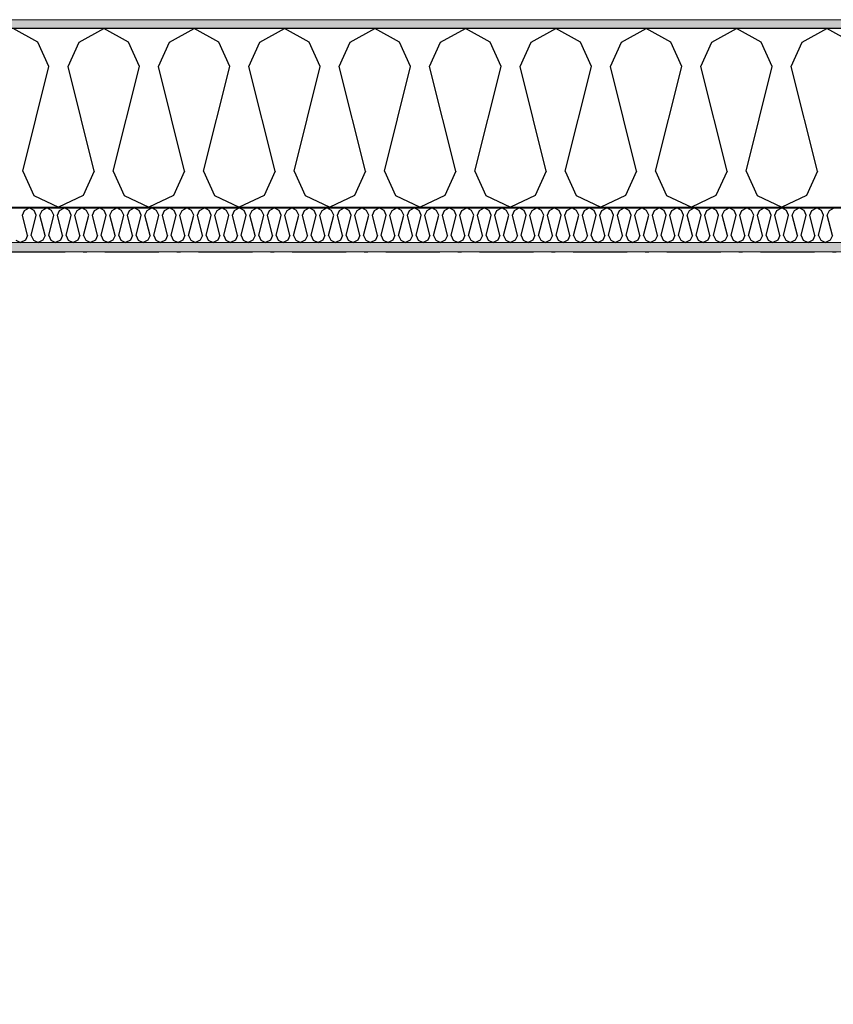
# Model space of a CAD drawing. Header units: millimetres. Extents: x -150 to 340869, y -1115 to 365939.
# Tile 64 of 193: x 296643 to 297772, y 357336 to 358703. Entities that reach past the tile are written whole.
import ezdxf
from ezdxf.enums import TextEntityAlignment as Align

# ---------------------------------------------------------------- set-up
doc = ezdxf.new("R2010")
doc.units = ezdxf.units.MM
doc.header["$LTSCALE"] = 0.5
doc.header["$MEASUREMENT"] = 0
for name, pattern in [('Akselinje', [1500, 1000, -200, 100, -200]), ('Over snittplan', [260, 150, -50, 10, -50]), ('PLINE', [0])]:
    doc.linetypes.add(name, pattern=pattern)
for name, color, linetype in [('232- Ikke-bærende yttervegger (Skravur)(Nye konstruksjoner)', 7, 'Continuous'), ('232- Ikke-bærende yttervegger(Nye konstruksjoner)', 7, 'Continuous'), ('255- Gulvoverflate(Nye konstruksjoner)', 7, 'Continuous'), ('26-- Yttertak(Nye konstruksjoner)', 7, 'Continuous'), ('82-- Modullinjer(Nye konstruksjoner)', 7, 'Continuous')]:
    doc.layers.add(name, color=color, linetype=linetype)
doc.layers.add('235- Utvendig kledning og overflate(Nye konstruksjoner)', color=7, linetype='Continuous', lineweight=0)
doc.layers.add('236- Innvendig kledning og overflate(Nye konstruksjoner)', color=7, linetype='Continuous', lineweight=0)
doc.styles.add('GENERATED_STYLE_4', font='arial.ttf')
pattern_1 = [(0, (0, 0), (0, 43.30127), [0, -25]), (0, (12.5, 21.65), (0, 43.30127), [0, -25])]

# ---------------------------------------------------------------- blocks, each defined once
blk = doc.blocks.new('*X25')
at = {"layer": '232- Ikke-bærende yttervegger (Skravur)(Nye konstruksjoner)', "linetype": 'PLINE'}
for p, q in [((296646.9, 358431.4), (296649.8, 358437.9)), ((296649.8, 358437.9), (296656.4, 358441.6)), ((296663.1, 358437.9), (296656.4, 358441.6)), ((296666, 358431.4), (296663.1, 358437.9)), ((296671.1, 358431.4), (296674.1, 358437.9)), ((296674.1, 358437.9), (296680.7, 358441.6)), ((296687.4, 358437.9), (296680.7, 358441.6)), ((296690.3, 358431.4), (296687.4, 358437.9)), ((296695.4, 358431.4), (296698.4, 358437.9)), ((296698.4, 358437.9), (296705, 358441.6)), ((296711.6, 358437.9), (296705, 358441.6)), ((296714.6, 358431.4), (296711.6, 358437.9)), ((296719.7, 358431.4), (296722.7, 358437.9)), ((296722.7, 358437.9), (296729.3, 358441.6)), ((296735.9, 358437.9), (296729.3, 358441.6)), ((296738.9, 358431.4), (296735.9, 358437.9)), ((296744, 358431.4), (296746.9, 358437.9)), ((296746.9, 358437.9), (296753.6, 358441.6)), ((296760.2, 358437.9), (296753.6, 358441.6)), ((296763.2, 358431.4), (296760.2, 358437.9)), ((296768.3, 358431.4), (296771.2, 358437.9)), ((296771.2, 358437.9), (296777.9, 358441.6)), ((296784.5, 358437.9), (296777.9, 358441.6)), ((296787.4, 358431.4), (296784.5, 358437.9)), ((296792.5, 358431.4), (296795.5, 358437.9)), ((296795.5, 358437.9), (296802.1, 358441.6)), ((296808.8, 358437.9), (296802.1, 358441.6)), ((296811.7, 358431.4), (296808.8, 358437.9)), ((296816.8, 358431.4), (296819.8, 358437.9)), ((296819.8, 358437.9), (296826.4, 358441.6)), ((296833, 358437.9), (296826.4, 358441.6)), ((296836, 358431.4), (296833, 358437.9)), ((296841.1, 358431.4), (296844.1, 358437.9)), ((296844.1, 358437.9), (296850.7, 358441.6)), ((296857.3, 358437.9), (296850.7, 358441.6)), ((296860.3, 358431.4), (296857.3, 358437.9)), ((296865.4, 358431.4), (296868.3, 358437.9)), ((296868.3, 358437.9), (296875, 358441.6)), ((296881.6, 358437.9), (296875, 358441.6)), ((296884.6, 358431.4), (296881.6, 358437.9)), ((296889.7, 358431.4), (296892.6, 358437.9)), ((296892.6, 358437.9), (296899.3, 358441.6)), ((296905.9, 358437.9), (296899.3, 358441.6)), ((296908.8, 358431.4), (296905.9, 358437.9)), ((296914, 358431.4), (296916.9, 358437.9)), ((296916.9, 358437.9), (296923.5, 358441.6)), ((296930.2, 358437.9), (296923.5, 358441.6)), ((296933.1, 358431.4), (296930.2, 358437.9)), ((296938.2, 358431.4), (296941.2, 358437.9)), ((296941.2, 358437.9), (296947.8, 358441.6)), ((296954.5, 358437.9), (296947.8, 358441.6)), ((296957.4, 358431.4), (296954.5, 358437.9)), ((296962.5, 358431.4), (296965.5, 358437.9)), ((296965.5, 358437.9), (296972.1, 358441.6)), ((296978.7, 358437.9), (296972.1, 358441.6)), ((296981.7, 358431.4), (296978.7, 358437.9)), ((296986.8, 358431.4), (296989.8, 358437.9)), ((296989.8, 358437.9), (296996.4, 358441.6)), ((297003, 358437.9), (296996.4, 358441.6)), ((297006, 358431.4), (297003, 358437.9)), ((297011.1, 358431.4), (297014, 358437.9)), ((297014, 358437.9), (297020.7, 358441.6)), ((297027.3, 358437.9), (297020.7, 358441.6)), ((297030.3, 358431.4), (297027.3, 358437.9)), ((297035.4, 358431.4), (297038.3, 358437.9)), ((297038.3, 358437.9), (297044.9, 358441.6)), ((297051.6, 358437.9), (297044.9, 358441.6)), ((297054.5, 358431.4), (297051.6, 358437.9)), ((297059.6, 358431.4), (297062.6, 358437.9)), ((297062.6, 358437.9), (297069.2, 358441.6)), ((297075.9, 358437.9), (297069.2, 358441.6)), ((297078.8, 358431.4), (297075.9, 358437.9)), ((297083.9, 358431.4), (297086.9, 358437.9)), ((297086.9, 358437.9), (297093.5, 358441.6)), ((297100.1, 358437.9), (297093.5, 358441.6)), ((297103.1, 358431.4), (297100.1, 358437.9)), ((297108.2, 358431.4), (297111.2, 358437.9)), ((297111.2, 358437.9), (297117.8, 358441.6)), ((297124.4, 358437.9), (297117.8, 358441.6)), ((297127.4, 358431.4), (297124.4, 358437.9)), ((297132.5, 358431.4), (297135.4, 358437.9)), ((297135.4, 358437.9), (297142.1, 358441.6)), ((297148.7, 358437.9), (297142.1, 358441.6)), ((297151.7, 358431.4), (297148.7, 358437.9)), ((297156.8, 358431.4), (297159.7, 358437.9)), ((297159.7, 358437.9), (297166.4, 358441.6)), ((297173, 358437.9), (297166.4, 358441.6)), ((297175.9, 358431.4), (297173, 358437.9)), ((297181, 358431.4), (297184, 358437.9)), ((297184, 358437.9), (297190.6, 358441.6)), ((297197.3, 358437.9), (297190.6, 358441.6)), ((297200.2, 358431.4), (297197.3, 358437.9)), ((297205.3, 358431.4), (297208.3, 358437.9)), ((297208.3, 358437.9), (297214.9, 358441.6)), ((297221.5, 358437.9), (297214.9, 358441.6)), ((297224.5, 358431.4), (297221.5, 358437.9)), ((297229.6, 358431.4), (297232.6, 358437.9)), ((297232.6, 358437.9), (297239.2, 358441.6)), ((297245.8, 358437.9), (297239.2, 358441.6)), ((297248.8, 358431.4), (297245.8, 358437.9)), ((297253.9, 358431.4), (297256.8, 358437.9)), ((297256.8, 358437.9), (297263.5, 358441.6)), ((297270.1, 358437.9), (297263.5, 358441.6)), ((297273.1, 358431.4), (297270.1, 358437.9)), ((297278.2, 358431.4), (297281.1, 358437.9)), ((297281.1, 358437.9), (297287.8, 358441.6)), ((297294.4, 358437.9), (297287.8, 358441.6)), ((297297.3, 358431.4), (297294.4, 358437.9)), ((297302.5, 358431.4), (297305.4, 358437.9)), ((297305.4, 358437.9), (297312, 358441.6)), ((297318.7, 358437.9), (297312, 358441.6)), ((297321.6, 358431.4), (297318.7, 358437.9)), ((297326.7, 358431.4), (297329.7, 358437.9)), ((297329.7, 358437.9), (297336.3, 358441.6)), ((297343, 358437.9), (297336.3, 358441.6)), ((297345.9, 358431.4), (297343, 358437.9)), ((297351, 358431.4), (297354, 358437.9)), ((297354, 358437.9), (297360.6, 358441.6)), ((297367.2, 358437.9), (297360.6, 358441.6)), ((297370.2, 358431.4), (297367.2, 358437.9)), ((297375.3, 358431.4), (297378.3, 358437.9)), ((297378.3, 358437.9), (297384.9, 358441.6)), ((297391.5, 358437.9), (297384.9, 358441.6)), ((297394.5, 358431.4), (297391.5, 358437.9)), ((297399.6, 358431.4), (297402.5, 358437.9)), ((297402.5, 358437.9), (297409.2, 358441.6)), ((297415.8, 358437.9), (297409.2, 358441.6)), ((297418.8, 358431.4), (297415.8, 358437.9)), ((297423.9, 358431.4), (297426.8, 358437.9)), ((297426.8, 358437.9), (297433.4, 358441.6)), ((297440.1, 358437.9), (297433.4, 358441.6)), ((297443, 358431.4), (297440.1, 358437.9)), ((297448.1, 358431.4), (297451.1, 358437.9)), ((297451.1, 358437.9), (297457.7, 358441.6)), ((297464.4, 358437.9), (297457.7, 358441.6)), ((297467.3, 358431.4), (297464.4, 358437.9)), ((297472.4, 358431.4), (297475.4, 358437.9)), ((297475.4, 358437.9), (297482, 358441.6)), ((297488.6, 358437.9), (297482, 358441.6)), ((297491.6, 358431.4), (297488.6, 358437.9)), ((297496.7, 358431.4), (297499.7, 358437.9)), ((297499.7, 358437.9), (297506.3, 358441.6)), ((297512.9, 358437.9), (297506.3, 358441.6)), ((297515.9, 358431.4), (297512.9, 358437.9)), ((297521, 358431.4), (297523.9, 358437.9)), ((297523.9, 358437.9), (297530.6, 358441.6)), ((297537.2, 358437.9), (297530.6, 358441.6)), ((297540.2, 358431.4), (297537.2, 358437.9)), ((297545.3, 358431.4), (297548.2, 358437.9)), ((297548.2, 358437.9), (297554.9, 358441.6)), ((297561.5, 358437.9), (297554.9, 358441.6)), ((297564.4, 358431.4), (297561.5, 358437.9)), ((297569.5, 358431.4), (297572.5, 358437.9)), ((297572.5, 358437.9), (297579.1, 358441.6)), ((297585.8, 358437.9), (297579.1, 358441.6)), ((297588.7, 358431.4), (297585.8, 358437.9)), ((297593.8, 358431.4), (297596.8, 358437.9)), ((297596.8, 358437.9), (297603.4, 358441.6)), ((297610, 358437.9), (297603.4, 358441.6)), ((297613, 358431.4), (297610, 358437.9)), ((297618.1, 358431.4), (297621.1, 358437.9)), ((297621.1, 358437.9), (297627.7, 358441.6)), ((297634.3, 358437.9), (297627.7, 358441.6)), ((297637.3, 358431.4), (297634.3, 358437.9)), ((297642.4, 358431.4), (297645.3, 358437.9)), ((297645.3, 358437.9), (297652, 358441.6)), ((297658.6, 358437.9), (297652, 358441.6)), ((297661.6, 358431.4), (297658.6, 358437.9)), ((297666.7, 358431.4), (297669.6, 358437.9)), ((297669.6, 358437.9), (297676.3, 358441.6)), ((297682.9, 358437.9), (297676.3, 358441.6)), ((297685.8, 358431.4), (297682.9, 358437.9)), ((297691, 358431.4), (297693.9, 358437.9)), ((297693.9, 358437.9), (297700.5, 358441.6)), ((297707.2, 358437.9), (297700.5, 358441.6)), ((297710.1, 358431.4), (297707.2, 358437.9)), ((297715.2, 358431.4), (297718.2, 358437.9)), ((297718.2, 358437.9), (297724.8, 358441.6)), ((297731.5, 358437.9), (297724.8, 358441.6)), ((297734.4, 358431.4), (297731.5, 358437.9)), ((297739.5, 358431.4), (297742.5, 358437.9)), ((297742.5, 358437.9), (297749.1, 358441.6)), ((297755.7, 358437.9), (297749.1, 358441.6)), ((297758.7, 358431.4), (297755.7, 358437.9)), ((297763.8, 358431.4), (297766.8, 358437.9)), ((297766.8, 358437.9), (297773.4, 358441.6)), ((296653.9, 358403.3), (296646.9, 358431.4)), ((296659, 358403.3), (296666, 358431.4)), ((296678.2, 358403.3), (296671.1, 358431.4)), ((296683.3, 358403.3), (296690.3, 358431.4)), ((296702.5, 358403.3), (296695.4, 358431.4)), ((296707.6, 358403.3), (296714.6, 358431.4)), ((296726.7, 358403.3), (296719.7, 358431.4)), ((296731.8, 358403.3), (296738.9, 358431.4)), ((296751, 358403.3), (296744, 358431.4)), ((296756.1, 358403.3), (296763.2, 358431.4)), ((296775.3, 358403.3), (296768.3, 358431.4)), ((296780.4, 358403.3), (296787.4, 358431.4)), ((296799.6, 358403.3), (296792.5, 358431.4)), ((296804.7, 358403.3), (296811.7, 358431.4)), ((296823.9, 358403.3), (296816.8, 358431.4)), ((296829, 358403.3), (296836, 358431.4)), ((296848.1, 358403.3), (296841.1, 358431.4)), ((296853.2, 358403.3), (296860.3, 358431.4)), ((296872.4, 358403.3), (296865.4, 358431.4)), ((296877.5, 358403.3), (296884.6, 358431.4)), ((296896.7, 358403.3), (296889.7, 358431.4)), ((296901.8, 358403.3), (296908.8, 358431.4)), ((296921, 358403.3), (296914, 358431.4)), ((296926.1, 358403.3), (296933.1, 358431.4)), ((296945.3, 358403.3), (296938.2, 358431.4)), ((296950.4, 358403.3), (296957.4, 358431.4)), ((296969.6, 358403.3), (296962.5, 358431.4)), ((296974.7, 358403.3), (296981.7, 358431.4)), ((296993.8, 358403.3), (296986.8, 358431.4)), ((296998.9, 358403.3), (297006, 358431.4)), ((297018.1, 358403.3), (297011.1, 358431.4)), ((297023.2, 358403.3), (297030.3, 358431.4)), ((297042.4, 358403.3), (297035.4, 358431.4)), ((297047.5, 358403.3), (297054.5, 358431.4)), ((297066.7, 358403.3), (297059.6, 358431.4)), ((297071.8, 358403.3), (297078.8, 358431.4)), ((297091, 358403.3), (297083.9, 358431.4)), ((297096.1, 358403.3), (297103.1, 358431.4)), ((297115.2, 358403.3), (297108.2, 358431.4)), ((297120.3, 358403.3), (297127.4, 358431.4)), ((297139.5, 358403.3), (297132.5, 358431.4)), ((297144.6, 358403.3), (297151.7, 358431.4)), ((297163.8, 358403.3), (297156.8, 358431.4)), ((297168.9, 358403.3), (297175.9, 358431.4)), ((297188.1, 358403.3), (297181, 358431.4)), ((297193.2, 358403.3), (297200.2, 358431.4)), ((297212.4, 358403.3), (297205.3, 358431.4)), ((297217.5, 358403.3), (297224.5, 358431.4)), ((297236.6, 358403.3), (297229.6, 358431.4)), ((297241.7, 358403.3), (297248.8, 358431.4)), ((297260.9, 358403.3), (297253.9, 358431.4)), ((297266, 358403.3), (297273.1, 358431.4)), ((297285.2, 358403.3), (297278.2, 358431.4)), ((297290.3, 358403.3), (297297.3, 358431.4)), ((297309.5, 358403.3), (297302.5, 358431.4)), ((297314.6, 358403.3), (297321.6, 358431.4)), ((297333.8, 358403.3), (297326.7, 358431.4)), ((297338.9, 358403.3), (297345.9, 358431.4)), ((297358.1, 358403.3), (297351, 358431.4)), ((297363.2, 358403.3), (297370.2, 358431.4)), ((297382.3, 358403.3), (297375.3, 358431.4)), ((297387.4, 358403.3), (297394.5, 358431.4)), ((297406.6, 358403.3), (297399.6, 358431.4)), ((297411.7, 358403.3), (297418.8, 358431.4)), ((297430.9, 358403.3), (297423.9, 358431.4)), ((297436, 358403.3), (297443, 358431.4)), ((297455.2, 358403.3), (297448.1, 358431.4)), ((297460.3, 358403.3), (297467.3, 358431.4)), ((297479.5, 358403.3), (297472.4, 358431.4)), ((297484.6, 358403.3), (297491.6, 358431.4)), ((297503.7, 358403.3), (297496.7, 358431.4)), ((297508.8, 358403.3), (297515.9, 358431.4)), ((297528, 358403.3), (297521, 358431.4)), ((297533.1, 358403.3), (297540.2, 358431.4)), ((297552.3, 358403.3), (297545.3, 358431.4)), ((297557.4, 358403.3), (297564.4, 358431.4)), ((297576.6, 358403.3), (297569.5, 358431.4)), ((297581.7, 358403.3), (297588.7, 358431.4)), ((297600.9, 358403.3), (297593.8, 358431.4)), ((297606, 358403.3), (297613, 358431.4)), ((297625.1, 358403.3), (297618.1, 358431.4)), ((297630.2, 358403.3), (297637.3, 358431.4)), ((297649.4, 358403.3), (297642.4, 358431.4)), ((297654.5, 358403.3), (297661.6, 358431.4)), ((297673.7, 358403.3), (297666.7, 358431.4)), ((297678.8, 358403.3), (297685.8, 358431.4)), ((297698, 358403.3), (297691, 358431.4)), ((297703.1, 358403.3), (297710.1, 358431.4)), ((297722.3, 358403.3), (297715.2, 358431.4)), ((297727.4, 358403.3), (297734.4, 358431.4)), ((297746.6, 358403.3), (297739.5, 358431.4)), ((297751.7, 358403.3), (297758.7, 358431.4)), ((297770.8, 358403.3), (297763.8, 358431.4)), ((296637.7, 358396.8), (296644.3, 358393.6)), ((296650.9, 358396.8), (296644.3, 358393.6)), ((296653.9, 358403.3), (296650.9, 358396.8)), ((296659, 358403.3), (296662, 358396.8)), ((296662, 358396.8), (296668.6, 358393.6)), ((296675.2, 358396.8), (296668.6, 358393.6)), ((296678.2, 358403.3), (296675.2, 358396.8)), ((296683.3, 358403.3), (296686.2, 358396.8)), ((296686.2, 358396.8), (296692.9, 358393.6)), ((296699.5, 358396.8), (296692.9, 358393.6)), ((296702.5, 358403.3), (296699.5, 358396.8)), ((296707.6, 358403.3), (296710.5, 358396.8)), ((296710.5, 358396.8), (296717.1, 358393.6)), ((296723.8, 358396.8), (296717.1, 358393.6)), ((296726.7, 358403.3), (296723.8, 358396.8)), ((296731.8, 358403.3), (296734.8, 358396.8)), ((296734.8, 358396.8), (296741.4, 358393.6)), ((296748.1, 358396.8), (296741.4, 358393.6)), ((296751, 358403.3), (296748.1, 358396.8)), ((296756.1, 358403.3), (296759.1, 358396.8)), ((296759.1, 358396.8), (296765.7, 358393.6)), ((296772.3, 358396.8), (296765.7, 358393.6)), ((296775.3, 358403.3), (296772.3, 358396.8)), ((296780.4, 358403.3), (296783.4, 358396.8)), ((296783.4, 358396.8), (296790, 358393.6)), ((296796.6, 358396.8), (296790, 358393.6)), ((296799.6, 358403.3), (296796.6, 358396.8)), ((296804.7, 358403.3), (296807.6, 358396.8)), ((296807.6, 358396.8), (296814.3, 358393.6)), ((296820.9, 358396.8), (296814.3, 358393.6)), ((296823.9, 358403.3), (296820.9, 358396.8)), ((296829, 358403.3), (296831.9, 358396.8)), ((296831.9, 358396.8), (296838.6, 358393.6)), ((296845.2, 358396.8), (296838.6, 358393.6)), ((296848.1, 358403.3), (296845.2, 358396.8)), ((296853.2, 358403.3), (296856.2, 358396.8)), ((296856.2, 358396.8), (296862.8, 358393.6)), ((296869.5, 358396.8), (296862.8, 358393.6)), ((296872.4, 358403.3), (296869.5, 358396.8)), ((296877.5, 358403.3), (296880.5, 358396.8)), ((296880.5, 358396.8), (296887.1, 358393.6)), ((296893.7, 358396.8), (296887.1, 358393.6)), ((296896.7, 358403.3), (296893.7, 358396.8)), ((296901.8, 358403.3), (296904.8, 358396.8)), ((296904.8, 358396.8), (296911.4, 358393.6)), ((296918, 358396.8), (296911.4, 358393.6)), ((296921, 358403.3), (296918, 358396.8)), ((296926.1, 358403.3), (296929, 358396.8)), ((296929, 358396.8), (296935.7, 358393.6)), ((296942.3, 358396.8), (296935.7, 358393.6)), ((296945.3, 358403.3), (296942.3, 358396.8)), ((296950.4, 358403.3), (296953.3, 358396.8)), ((296953.3, 358396.8), (296960, 358393.6)), ((296966.6, 358396.8), (296960, 358393.6)), ((296969.6, 358403.3), (296966.6, 358396.8)), ((296974.7, 358403.3), (296977.6, 358396.8)), ((296977.6, 358396.8), (296984.2, 358393.6)), ((296990.9, 358396.8), (296984.2, 358393.6)), ((296993.8, 358403.3), (296990.9, 358396.8)), ((296998.9, 358403.3), (297001.9, 358396.8)), ((297001.9, 358396.8), (297008.5, 358393.6)), ((297015.2, 358396.8), (297008.5, 358393.6)), ((297018.1, 358403.3), (297015.2, 358396.8)), ((297023.2, 358403.3), (297026.2, 358396.8)), ((297026.2, 358396.8), (297032.8, 358393.6)), ((297039.4, 358396.8), (297032.8, 358393.6)), ((297042.4, 358403.3), (297039.4, 358396.8)), ((297047.5, 358403.3), (297050.5, 358396.8)), ((297050.5, 358396.8), (297057.1, 358393.6)), ((297063.7, 358396.8), (297057.1, 358393.6)), ((297066.7, 358403.3), (297063.7, 358396.8)), ((297071.8, 358403.3), (297074.7, 358396.8)), ((297074.7, 358396.8), (297081.4, 358393.6)), ((297088, 358396.8), (297081.4, 358393.6)), ((297091, 358403.3), (297088, 358396.8)), ((297096.1, 358403.3), (297099, 358396.8)), ((297099, 358396.8), (297105.6, 358393.6)), ((297112.3, 358396.8), (297105.6, 358393.6)), ((297115.2, 358403.3), (297112.3, 358396.8)), ((297120.3, 358403.3), (297123.3, 358396.8)), ((297123.3, 358396.8), (297129.9, 358393.6)), ((297136.6, 358396.8), (297129.9, 358393.6)), ((297139.5, 358403.3), (297136.6, 358396.8)), ((297144.6, 358403.3), (297147.6, 358396.8)), ((297147.6, 358396.8), (297154.2, 358393.6)), ((297160.8, 358396.8), (297154.2, 358393.6)), ((297163.8, 358403.3), (297160.8, 358396.8)), ((297168.9, 358403.3), (297171.9, 358396.8)), ((297171.9, 358396.8), (297178.5, 358393.6)), ((297185.1, 358396.8), (297178.5, 358393.6)), ((297188.1, 358403.3), (297185.1, 358396.8)), ((297193.2, 358403.3), (297196.1, 358396.8)), ((297196.1, 358396.8), (297202.8, 358393.6)), ((297209.4, 358396.8), (297202.8, 358393.6)), ((297212.4, 358403.3), (297209.4, 358396.8)), ((297217.5, 358403.3), (297220.4, 358396.8)), ((297220.4, 358396.8), (297227.1, 358393.6)), ((297233.7, 358396.8), (297227.1, 358393.6)), ((297236.6, 358403.3), (297233.7, 358396.8)), ((297241.7, 358403.3), (297244.7, 358396.8)), ((297244.7, 358396.8), (297251.3, 358393.6)), ((297258, 358396.8), (297251.3, 358393.6)), ((297260.9, 358403.3), (297258, 358396.8)), ((297266, 358403.3), (297269, 358396.8)), ((297269, 358396.8), (297275.6, 358393.6)), ((297282.2, 358396.8), (297275.6, 358393.6)), ((297285.2, 358403.3), (297282.2, 358396.8)), ((297290.3, 358403.3), (297293.3, 358396.8)), ((297293.3, 358396.8), (297299.9, 358393.6)), ((297306.5, 358396.8), (297299.9, 358393.6)), ((297309.5, 358403.3), (297306.5, 358396.8)), ((297314.6, 358403.3), (297317.6, 358396.8)), ((297317.6, 358396.8), (297324.2, 358393.6)), ((297330.8, 358396.8), (297324.2, 358393.6)), ((297333.8, 358403.3), (297330.8, 358396.8)), ((297338.9, 358403.3), (297341.8, 358396.8)), ((297341.8, 358396.8), (297348.5, 358393.6)), ((297355.1, 358396.8), (297348.5, 358393.6)), ((297358.1, 358403.3), (297355.1, 358396.8)), ((297363.2, 358403.3), (297366.1, 358396.8)), ((297366.1, 358396.8), (297372.7, 358393.6)), ((297379.4, 358396.8), (297372.7, 358393.6)), ((297382.3, 358403.3), (297379.4, 358396.8)), ((297387.4, 358403.3), (297390.4, 358396.8)), ((297390.4, 358396.8), (297397, 358393.6)), ((297403.7, 358396.8), (297397, 358393.6)), ((297406.6, 358403.3), (297403.7, 358396.8)), ((297411.7, 358403.3), (297414.7, 358396.8)), ((297414.7, 358396.8), (297421.3, 358393.6)), ((297427.9, 358396.8), (297421.3, 358393.6)), ((297430.9, 358403.3), (297427.9, 358396.8)), ((297436, 358403.3), (297439, 358396.8)), ((297439, 358396.8), (297445.6, 358393.6)), ((297452.2, 358396.8), (297445.6, 358393.6)), ((297455.2, 358403.3), (297452.2, 358396.8)), ((297460.3, 358403.3), (297463.2, 358396.8)), ((297463.2, 358396.8), (297469.9, 358393.6)), ((297476.5, 358396.8), (297469.9, 358393.6)), ((297479.5, 358403.3), (297476.5, 358396.8)), ((297484.6, 358403.3), (297487.5, 358396.8)), ((297487.5, 358396.8), (297494.1, 358393.6)), ((297500.8, 358396.8), (297494.1, 358393.6)), ((297503.7, 358403.3), (297500.8, 358396.8)), ((297508.8, 358403.3), (297511.8, 358396.8)), ((297511.8, 358396.8), (297518.4, 358393.6)), ((297525.1, 358396.8), (297518.4, 358393.6)), ((297528, 358403.3), (297525.1, 358396.8)), ((297533.1, 358403.3), (297536.1, 358396.8)), ((297536.1, 358396.8), (297542.7, 358393.6)), ((297549.3, 358396.8), (297542.7, 358393.6)), ((297552.3, 358403.3), (297549.3, 358396.8)), ((297557.4, 358403.3), (297560.4, 358396.8)), ((297560.4, 358396.8), (297567, 358393.6)), ((297573.6, 358396.8), (297567, 358393.6)), ((297576.6, 358403.3), (297573.6, 358396.8)), ((297581.7, 358403.3), (297584.6, 358396.8)), ((297584.6, 358396.8), (297591.3, 358393.6)), ((297597.9, 358396.8), (297591.3, 358393.6)), ((297600.9, 358403.3), (297597.9, 358396.8)), ((297606, 358403.3), (297608.9, 358396.8)), ((297608.9, 358396.8), (297615.6, 358393.6)), ((297622.2, 358396.8), (297615.6, 358393.6)), ((297625.1, 358403.3), (297622.2, 358396.8)), ((297630.2, 358403.3), (297633.2, 358396.8)), ((297633.2, 358396.8), (297639.8, 358393.6)), ((297646.5, 358396.8), (297639.8, 358393.6)), ((297649.4, 358403.3), (297646.5, 358396.8)), ((297654.5, 358403.3), (297657.5, 358396.8)), ((297657.5, 358396.8), (297664.1, 358393.6)), ((297670.7, 358396.8), (297664.1, 358393.6)), ((297673.7, 358403.3), (297670.7, 358396.8)), ((297678.8, 358403.3), (297681.8, 358396.8)), ((297681.8, 358396.8), (297688.4, 358393.6)), ((297695, 358396.8), (297688.4, 358393.6)), ((297698, 358403.3), (297695, 358396.8)), ((297703.1, 358403.3), (297706.1, 358396.8)), ((297706.1, 358396.8), (297712.7, 358393.6)), ((297719.3, 358396.8), (297712.7, 358393.6)), ((297722.3, 358403.3), (297719.3, 358396.8)), ((297727.4, 358403.3), (297730.3, 358396.8)), ((297730.3, 358396.8), (297737, 358393.6)), ((297743.6, 358396.8), (297737, 358393.6)), ((297746.6, 358403.3), (297743.6, 358396.8)), ((297751.7, 358403.3), (297754.6, 358396.8)), ((297754.6, 358396.8), (297761.2, 358393.6)), ((297767.9, 358396.8), (297761.2, 358393.6)), ((297770.8, 358403.3), (297767.9, 358396.8))]:
    blk.add_line(p, q, dxfattribs=at)
blk = doc.blocks.new('*X27')
at = {"layer": '232- Ikke-bærende yttervegger (Skravur)(Nye konstruksjoner)', "linetype": 'PLINE'}
for p, q in [((296668.4, 358671.5), (296634.2, 358690.6)), ((296725.4, 358671.5), (296759.6, 358690.6)), ((296793.9, 358671.5), (296759.6, 358690.6)), ((296850.8, 358671.5), (296885.1, 358690.6)), ((296919.4, 358671.5), (296885.1, 358690.6)), ((296976.3, 358671.5), (297010.5, 358690.6)), ((297044.8, 358671.5), (297010.5, 358690.6)), ((297101.7, 358671.5), (297136, 358690.6)), ((297170.3, 358671.5), (297136, 358690.6)), ((297227.2, 358671.5), (297261.5, 358690.6)), ((297295.7, 358671.5), (297261.5, 358690.6)), ((297352.6, 358671.5), (297386.9, 358690.6)), ((297421.2, 358671.5), (297386.9, 358690.6)), ((297478.1, 358671.5), (297512.4, 358690.6)), ((297546.6, 358671.5), (297512.4, 358690.6)), ((297603.6, 358671.5), (297637.8, 358690.6)), ((297672.1, 358671.5), (297637.8, 358690.6)), ((297729, 358671.5), (297763.3, 358690.6)), ((297797.5, 358671.5), (297763.3, 358690.6)), ((296683.7, 358637.9), (296668.4, 358671.5)), ((296710.1, 358637.9), (296725.4, 358671.5)), ((296809.2, 358637.9), (296793.9, 358671.5)), ((296835.5, 358637.9), (296850.8, 358671.5)), ((296934.6, 358637.9), (296919.4, 358671.5)), ((296961, 358637.9), (296976.3, 358671.5)), ((297060.1, 358637.9), (297044.8, 358671.5)), ((297086.5, 358637.9), (297101.7, 358671.5)), ((297185.5, 358637.9), (297170.3, 358671.5)), ((297211.9, 358637.9), (297227.2, 358671.5)), ((297311, 358637.9), (297295.7, 358671.5)), ((297337.4, 358637.9), (297352.6, 358671.5)), ((297436.5, 358637.9), (297421.2, 358671.5)), ((297462.8, 358637.9), (297478.1, 358671.5)), ((297561.9, 358637.9), (297546.6, 358671.5)), ((297588.3, 358637.9), (297603.6, 358671.5)), ((297687.4, 358637.9), (297672.1, 358671.5)), ((297713.7, 358637.9), (297729, 358671.5)), ((296647.4, 358492.5), (296683.7, 358637.9)), ((296746.5, 358492.5), (296710.1, 358637.9)), ((296772.8, 358492.5), (296809.2, 358637.9)), ((296871.9, 358492.5), (296835.5, 358637.9)), ((296898.3, 358492.5), (296934.6, 358637.9)), ((296997.4, 358492.5), (296961, 358637.9)), ((297023.7, 358492.5), (297060.1, 358637.9)), ((297122.8, 358492.5), (297086.5, 358637.9)), ((297149.2, 358492.5), (297185.5, 358637.9)), ((297248.3, 358492.5), (297211.9, 358637.9)), ((297274.6, 358492.5), (297311, 358637.9)), ((297373.7, 358492.5), (297337.4, 358637.9)), ((297400.1, 358492.5), (297436.5, 358637.9)), ((297499.2, 358492.5), (297462.8, 358637.9)), ((297525.5, 358492.5), (297561.9, 358637.9)), ((297624.6, 358492.5), (297588.3, 358637.9)), ((297651, 358492.5), (297687.4, 358637.9)), ((297750.1, 358492.5), (297713.7, 358637.9)), ((296647.4, 358492.5), (296662.7, 358458.9)), ((296746.5, 358492.5), (296731.2, 358458.9)), ((296772.8, 358492.5), (296788.1, 358458.9)), ((296871.9, 358492.5), (296856.6, 358458.9)), ((296898.3, 358492.5), (296913.6, 358458.9)), ((296997.4, 358492.5), (296982.1, 358458.9)), ((297023.7, 358492.5), (297039, 358458.9)), ((297122.8, 358492.5), (297107.5, 358458.9)), ((297149.2, 358492.5), (297164.5, 358458.9)), ((297248.3, 358492.5), (297233, 358458.9)), ((297274.6, 358492.5), (297289.9, 358458.9)), ((297373.7, 358492.5), (297358.4, 358458.9)), ((297400.1, 358492.5), (297415.4, 358458.9)), ((297499.2, 358492.5), (297483.9, 358458.9)), ((297525.5, 358492.5), (297540.8, 358458.9)), ((297624.6, 358492.5), (297609.3, 358458.9)), ((297651, 358492.5), (297666.3, 358458.9)), ((297750.1, 358492.5), (297734.8, 358458.9)), ((296662.7, 358458.9), (296696.9, 358442.6)), ((296731.2, 358458.9), (296696.9, 358442.6)), ((296788.1, 358458.9), (296822.4, 358442.6)), ((296856.6, 358458.9), (296822.4, 358442.6)), ((296913.6, 358458.9), (296947.8, 358442.6)), ((296982.1, 358458.9), (296947.8, 358442.6)), ((297039, 358458.9), (297073.3, 358442.6)), ((297107.5, 358458.9), (297073.3, 358442.6)), ((297164.5, 358458.9), (297198.7, 358442.6)), ((297233, 358458.9), (297198.7, 358442.6)), ((297289.9, 358458.9), (297324.2, 358442.6)), ((297358.4, 358458.9), (297324.2, 358442.6)), ((297415.4, 358458.9), (297449.6, 358442.6)), ((297483.9, 358458.9), (297449.6, 358442.6)), ((297540.8, 358458.9), (297575.1, 358442.6)), ((297609.3, 358458.9), (297575.1, 358442.6)), ((297666.3, 358458.9), (297700.5, 358442.6)), ((297734.8, 358458.9), (297700.5, 358442.6))]:
    blk.add_line(p, q, dxfattribs=at)
blk = doc.blocks.new('Standard grid marker[8]', base_point=(305734.8, 358690.6))
at = {"layer": '82-- Modullinjer(Nye konstruksjoner)', "linetype": 'Akselinje'}
blk.add_line((305534.8, 358690.6), (271734.8, 358690.6), dxfattribs=at)
at = {"layer": '82-- Modullinjer(Nye konstruksjoner)', "style": 'GENERATED_STYLE_4'}
for tag, p in [('AC_MarkerText_1_1', (271409.8, 358744.3)), ('AC_MarkerText_1_0', (305859.8, 358744.3))]:
    blk.add_attdef(tag, text='', height=100, rotation=360, dxfattribs=at).set_placement(p, align=Align.TOP_CENTER)

msp = doc.modelspace()

# ---------------------------------------------------------------- hatches: boundary and pattern name
at = {"layer": '232- Ikke-bærende yttervegger (Skravur)(Nye konstruksjoner)', "linetype": 'Continuous'}
h = msp.add_hatch(dxfattribs=at)
h.set_pattern_fill('Prikker_tett', color=256, style=0, pattern_type=2)
h.set_pattern_definition(pattern_1)
h.paths.add_polyline_path([(277601, 358690.6), (303051, 358690.6), (303051, 358702.6), (277601, 358702.6)])
msp.add_hatch(color=256, dxfattribs=at).paths.add_polyline_path([(277850, 358441.6), (302802, 358441.6), (302802, 358442.6), (277850, 358442.6)])
h = msp.add_hatch(dxfattribs=at)
h.set_pattern_fill('Prikker_tett', color=256, style=0, pattern_type=2)
h.set_pattern_definition(pattern_1)
h.paths.add_polyline_path([(277911, 358380.6), (302741, 358380.6), (302741, 358393.6), (277911, 358393.6)])

# ---------------------------------------------------------------- linework, layer by layer
at = {"layer": '232- Ikke-bærende yttervegger(Nye konstruksjoner)', "linetype": 'PLINE'}
for p, q in [((302803, 358690.6), (277849, 358690.6)), ((277850, 358442.6), (302803, 358442.6)), ((277898, 358441.6), (302802, 358441.6))]:
    msp.add_line(p, q, dxfattribs=at)
at = {"layer": '232- Ikke-bærende yttervegger(Nye konstruksjoner)', "linetype": 'Over snittplan', "flags": 128}
msp.add_lwpolyline([(277911, 358380.6), (302741, 358380.6)], dxfattribs=at)
at = {"layer": '235- Utvendig kledning og overflate(Nye konstruksjoner)', "linetype": 'PLINE'}
msp.add_line((303051, 358702.6), (277601, 358702.6), dxfattribs=at)
at = {"layer": '236- Innvendig kledning og overflate(Nye konstruksjoner)', "linetype": 'PLINE'}
msp.add_line((277911, 358393.6), (302754, 358393.6), dxfattribs=at)
at = {"layer": '236- Innvendig kledning og overflate(Nye konstruksjoner)', "linetype": 'PLINE', "flags": 128}
msp.add_lwpolyline([(277911, 358380.6), (302741, 358380.6)], dxfattribs=at)
at = {"layer": '255- Gulvoverflate(Nye konstruksjoner)', "linetype": 'PLINE', "flags": 128}
msp.add_lwpolyline([(277601, 349570.7), (277601, 347770.7), (285893, 347770.7), (294243, 347770.7), (303051, 347770.7), (303051, 349570.7), (303051, 358690.6), (277601, 358690.6), (277601, 354890.6)], close=True, dxfattribs=at)
at = {"layer": '26-- Yttertak(Nye konstruksjoner)', "linetype": 'PLINE', "flags": 128}
msp.add_lwpolyline([(277601, 358690.6), (277601.1, 356779.6), (303051, 356780.6), (303051, 358690.6)], close=True, dxfattribs=at)

# ---------------------------------------------------------------- block references
at = {"layer": '232- Ikke-bærende yttervegger(Nye konstruksjoner)'}
for name in ['*X27', '*X25']:
    msp.add_blockref(name, (0, 0), dxfattribs=at)
at = {"layer": '82-- Modullinjer(Nye konstruksjoner)', "linetype": 'PLINE'}
msp.add_blockref('Standard grid marker[8]', (305734.8, 358690.6), dxfattribs=at)

doc.saveas('drawing.dxf')
